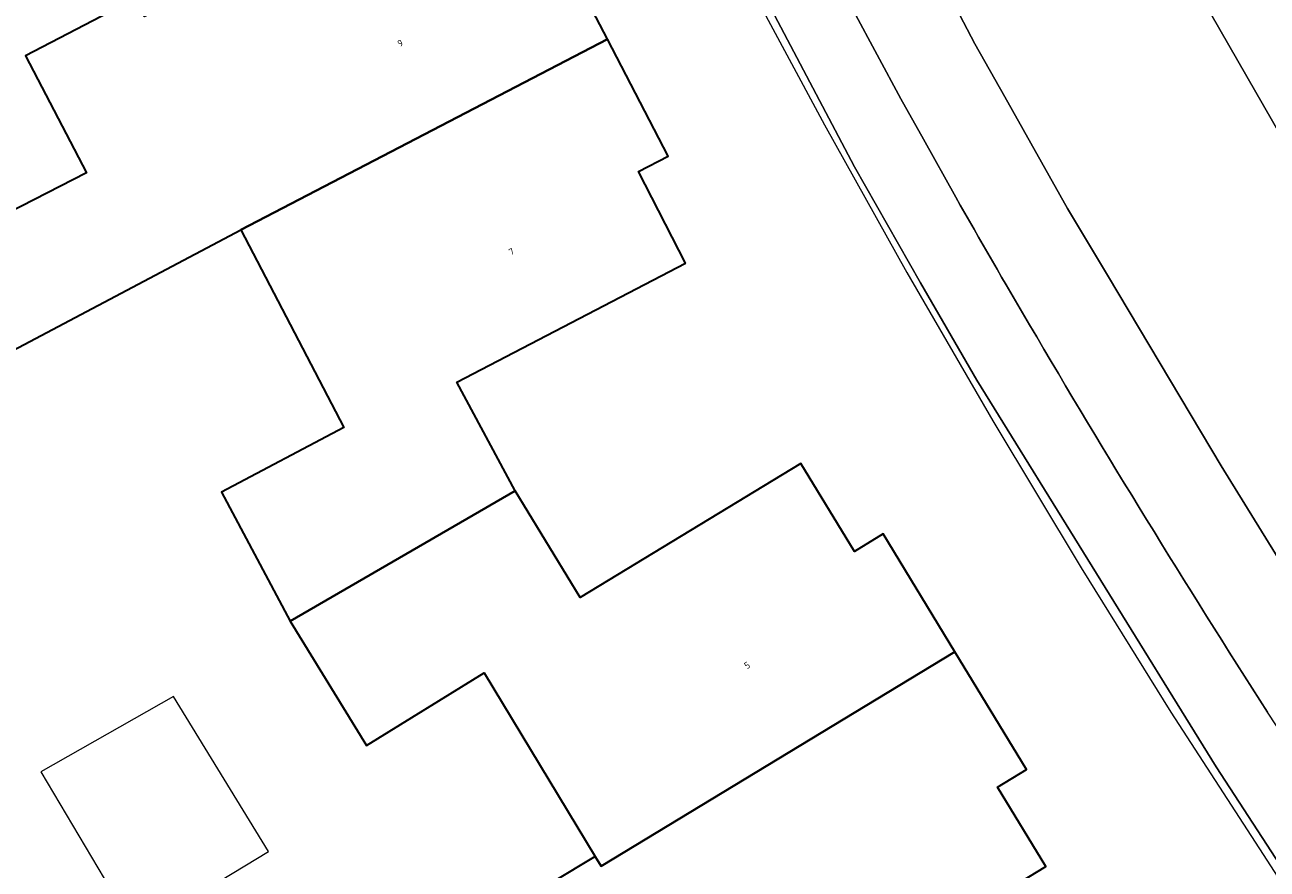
# Model space of a CAD drawing. Header units: metres. Extents: x 237319 to 238937, y 510065 to 511489.
# Tile 65 of 176: x 237839 to 237872, y 511009 to 511032. Entities that reach past the tile are written whole.
import ezdxf
from ezdxf.enums import TextEntityAlignment as Align

# ---------------------------------------------------------------- set-up
doc = ezdxf.new("R2010")
doc.units = ezdxf.units.M
for name, color, linetype, lineweight in [('B-WE-FV-GELEIDING_WILDRASTER-G', 252, 'Continuous', 18), ('B-WE-KG-GRENS_PERCEEL-GV', 252, 'Continuous', 18), ('B-WE-OG-BEBOUWING-GV', 252, 'Continuous', 35), ('B-WE-OG-BEBOUWING-T18', 252, 'Continuous', 18), ('B-WE-OG-BEBOUWING_SCHUUR-GV', 252, 'Continuous', 18), ('B-WE-OG-TERREIN_ERF-GV', 252, 'Continuous', 18), ('B-WE-VH-OPENVERHARDING-GV', 252, 'Continuous', 18)]:
    doc.layers.add(name, color=color, linetype=linetype, lineweight=lineweight)
doc.styles.add('NLCS-ISO-M100-T18', font='NLCS-ISO.ttf', dxfattribs={"height": 0.18})

# ---------------------------------------------------------------- blocks, each defined once
blk = doc.blocks.new('brk-2025')
at = {"layer": 'B-WE-KG-GRENS_PERCEEL-GV', "flags": 128}
blk.add_lwpolyline([(237829.086, 511032.241), (237849.629, 511041.514), (237850.153, 511041.696), (237850.696, 511041.806), (237851.25, 511041.841), (237851.803, 511041.801), (237852.345, 511041.687), (237852.867, 511041.5), (237853.359, 511041.244), (237853.812, 511040.925), (237854.218, 511040.546), (237854.569, 511040.117), (237854.858, 511039.644), (237858.103, 511033.242), (237858.158, 511033.133), (237860.287, 511029.164), (237862.481, 511025.231), (237864.768, 511021.278), (237867.12, 511017.364), (237869.51, 511013.528), (237871.962, 511009.732), (237872.356, 511009.134)], dxfattribs=at)
blk = doc.blocks.new('bgt-2025')
at = {"layer": 'B-WE-OG-BEBOUWING-GV', "flags": 128}
for points in [[(237842.183, 511032.046), (237841.933, 511032.525), (237839.007, 511030.999), (237840.632, 511027.884), (237835.763, 511025.388), (237837.139, 511022.343), (237844.748, 511026.364), (237854.503, 511031.444), (237852.884, 511034.558), (237852.086, 511034.143), (237850.807, 511036.571)], [(237856.588, 511025.481), (237855.333, 511027.917), (237856.122, 511028.33), (237854.503, 511031.444), (237844.748, 511026.364), (237847.485, 511021.107), (237844.232, 511019.386), (237846.053, 511015.945), (237852.05, 511019.421), (237850.496, 511022.309)], [(237854.341, 511009.423), (237863.757, 511015.132), (237861.85, 511018.268), (237861.081, 511017.8), (237859.655, 511020.144), (237853.778, 511016.575), (237852.05, 511019.421), (237846.053, 511015.945), (237848.086, 511012.639), (237851.221, 511014.568), (237854.183, 511009.683)], [(237863.757, 511015.132), (237854.341, 511009.423), (237854.183, 511009.683), (237853.046, 511008.994), (237854.889, 511005.955), (237852.884, 511004.729), (237856.219, 510999.253), (237862.011, 511003.031), (237860.211, 511005.785), (237866.179, 511009.418), (237864.894, 511011.528), (237865.663, 511011.996)]]:
    blk.add_lwpolyline(points, close=True, dxfattribs=at)
at = {"layer": 'B-WE-OG-BEBOUWING_SCHUUR-GV', "flags": 128}
blk.add_lwpolyline([(237839.422, 511011.934), (237841.951, 511007.678), (237845.478, 511009.812), (237842.949, 511013.943)], close=True, dxfattribs=at)
at = {"layer": 'B-WE-OG-TERREIN_ERF-GV', "flags": 128}
for points in [[(237764.665, 510912.475), (237766.251, 510913.611), (237860.667, 510981.508), (237881.401, 510996.416), (237880.107, 510998.243), (237878.133, 511001.028), (237875.078, 511005.454), (237874.522, 511006.281), (237872.305, 511009.625), (237870.713, 511012.068), (237864.341, 511022.361), (237862.845, 511024.952), (237861.081, 511028.048), (237854.87, 511039.827)], [(237835.763, 511025.388), (237840.632, 511027.884), (237839.007, 511030.999), (237841.933, 511032.525), (237842.183, 511032.046), (237850.807, 511036.571), (237852.086, 511034.143), (237852.884, 511034.558), (237854.503, 511031.444), (237856.122, 511028.33), (237855.333, 511027.917), (237856.588, 511025.481), (237850.496, 511022.309), (237852.05, 511019.421), (237853.778, 511016.575), (237859.655, 511020.144), (237861.081, 511017.8), (237861.85, 511018.268), (237863.757, 511015.132), (237865.663, 511011.996), (237864.894, 511011.528), (237866.179, 511009.418), (237860.211, 511005.785)], [(237853.046, 511008.994), (237854.183, 511009.683), (237851.221, 511014.568), (237848.086, 511012.639), (237846.053, 511015.945), (237844.232, 511019.386), (237847.485, 511021.107), (237844.748, 511026.364), (237837.139, 511022.343)]]:
    blk.add_lwpolyline(points, dxfattribs=at)
at = {"layer": 'B-WE-VH-OPENVERHARDING-GV', "flags": 128}
for points in [[(237843.589, 511080.012), (237846.854, 511070.247), (237847.611, 511068.241), (237851.87, 511056.947), (237852.021, 511056.818), (237852.141, 511056.659), (237852.223, 511056.478), (237852.264, 511056.284), (237854.22, 511051.832), (237856.096, 511047.596), (237858.128, 511043.322), (237858.46, 511042.705), (237860.373, 511038.839), (237862.385, 511034.955), (237864.289, 511031.318), (237865.085, 511029.905), (237866.759, 511026.935), (237867.844, 511025.117), (237870.849, 511020.081), (237872.921, 511016.721), (237874.405, 511014.426), (237877.048, 511010.337), (237880.371, 511005.398)], [(237886.871, 511006.359), (237884.37, 511009.853), (237882.135, 511013.182), (237879.444, 511017.322), (237878.016, 511019.519), (237875.958, 511022.903), (237874.302, 511025.627), (237870.129, 511032.901), (237869.976, 511033.184), (237866.979, 511038.739), (237866.795, 511039.103), (237863.006, 511046.625), (237861.594, 511049.674), (237860.525, 511051.984), (237858.853, 511055.807), (237858.201, 511057.297), (237854.3, 511066.709), (237854.23, 511066.878), (237853.055, 511070.064), (237852.021, 511072.985)], [(237852.021, 511072.985), (237853.055, 511070.064), (237854.23, 511066.878), (237854.3, 511066.709), (237858.201, 511057.297), (237858.853, 511055.807), (237860.525, 511051.984), (237861.594, 511049.674), (237863.006, 511046.625), (237866.795, 511039.103), (237866.979, 511038.739), (237869.976, 511033.184), (237870.129, 511032.901), (237874.302, 511025.627), (237875.958, 511022.903), (237878.016, 511019.519), (237879.444, 511017.322), (237882.135, 511013.182), (237884.37, 511009.853)], [(237880.371, 511005.398), (237877.048, 511010.337), (237874.405, 511014.426), (237872.921, 511016.721), (237870.849, 511020.081), (237867.844, 511025.117), (237866.759, 511026.935), (237865.085, 511029.905), (237864.289, 511031.318), (237862.385, 511034.955), (237860.373, 511038.839), (237858.46, 511042.705), (237858.548, 511042.45), (237858.56, 511042.181), (237858.496, 511041.919)], [(237854.87, 511039.827), (237861.081, 511028.048), (237862.845, 511024.952), (237864.341, 511022.361), (237870.713, 511012.068), (237872.305, 511009.625), (237874.522, 511006.281), (237875.078, 511005.454), (237878.133, 511001.028), (237880.107, 510998.243), (237881.573, 510999.282), (237876.426, 511006.495), (237876.668, 511006.622), (237876.476, 511006.835), (237872.324, 511013.159), (237872.081, 511013.528)], [(237857.681, 511038.737), (237860.43, 511033.382), (237862.322, 511029.85), (237862.919, 511028.777), (237863.779, 511027.232)], [(237863.779, 511027.232), (237862.919, 511028.777), (237862.322, 511029.85), (237860.43, 511033.382), (237857.681, 511038.737)]]:
    blk.add_lwpolyline(points, dxfattribs=at)
at = {"layer": 'B-WE-VH-OPENVERHARDING-GV'}
for points in [[(237863.779, 511027.232, 0.002848), (237865.743, 511023.841)], [(237865.743, 511023.841, -0.002848), (237863.779, 511027.232)], [(237865.743, 511023.841, 0.009818), (237872.081, 511013.528)], [(237872.081, 511013.528, -0.009818), (237865.743, 511023.841)]]:
    blk.add_lwpolyline(points, format="xyb", dxfattribs=at)
at = {"layer": 'B-WE-KG-GRENS_PERCEEL-GV'}
blk.add_blockref('brk-2025', (0, 0), dxfattribs=at)
at = {"layer": 'B-WE-OG-BEBOUWING-T18', "style": 'NLCS-ISO-M100-T18'}
for s, rotation, p in [('9', 27.7, (237848.988, 511031.337)), ('7', 27.5, (237851.951, 511025.786)), ('5', 31.2, (237858.226, 511014.773))]:
    blk.add_text(s, height=0.18, rotation=rotation, dxfattribs=at).set_placement(p, align=Align.MIDDLE)

msp = doc.modelspace()

# ---------------------------------------------------------------- block references
at = {"layer": 'B-WE-FV-GELEIDING_WILDRASTER-G'}
msp.add_blockref('bgt-2025', (0, 0), dxfattribs=at)

doc.saveas('drawing.dxf')
